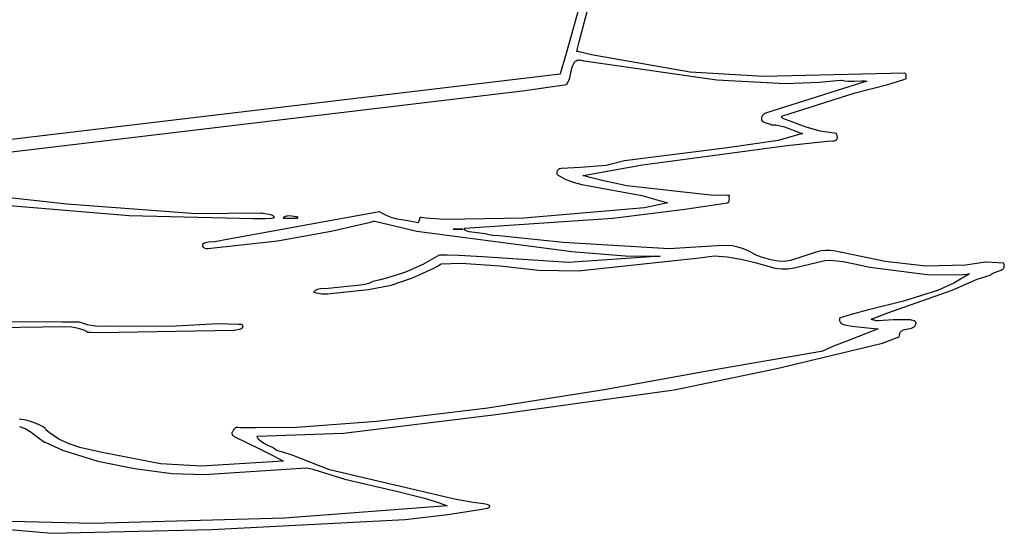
# Model space of a CAD drawing. Extents: x 21.3 to 51.6, y -34 to 34.1.
# Tile 59 of 117: x 47.2 to 49.5, y -5.3 to -4.1. Entities that reach past the tile are written whole.
import ezdxf

# ---------------------------------------------------------------- set-up
doc = ezdxf.new("R2010")
doc.units = 0

msp = doc.modelspace()

# ---------------------------------------------------------------- linework, layer by layer
at = {"layer": 'Layer 1', "color": 7, "linetype": 'CONTINUOUS'}
for p, q in [((48.497868, -4.195406), (48.559113, -3.965114)), ((48.534218, -3.985155), (48.467503, -4.222996)), ((48.492656, -4.217447), (48.497868, -4.195406)), ((48.467503, -4.222996), (48.453841, -4.269988)), ((48.49288, -4.217629), (48.492656, -4.217447)), ((48.493237, -4.217718), (48.49288, -4.217629)), ((48.493951, -4.217896), (48.493237, -4.217718)), ((48.49538, -4.21825), (48.493951, -4.217896)), ((48.498241, -4.21895), (48.49538, -4.21825)), ((48.503971, -4.220325), (48.498241, -4.21895)), ((48.526996, -4.225501), (48.503971, -4.220325)), ((48.484345, -4.247692), (48.485415, -4.245634)), ((48.485415, -4.245634), (48.486625, -4.243768)), ((48.486625, -4.243768), (48.487992, -4.242113)), ((48.487992, -4.242113), (48.489534, -4.240692)), ((48.489534, -4.240692), (48.491266, -4.239524)), ((48.491266, -4.239524), (48.493208, -4.238632)), ((48.493208, -4.238632), (48.495374, -4.238036)), ((48.495374, -4.238036), (48.497784, -4.237757)), ((48.497784, -4.237757), (48.500453, -4.237816)), ((48.500453, -4.237816), (48.503398, -4.238234)), ((48.503398, -4.238234), (48.506638, -4.239032)), ((48.506638, -4.239032), (48.508373, -4.23958)), ((48.508373, -4.23958), (48.50882, -4.239733)), ((48.50882, -4.239733), (48.509903, -4.239897)), ((48.509903, -4.239897), (48.821026, -4.284371)), ((48.757977, -4.26653), (48.526996, -4.225501)), ((48.476213, -4.27965), (48.481124, -4.257415)), ((48.481124, -4.257415), (48.482557, -4.252297)), ((48.482557, -4.252297), (48.484345, -4.247692)), ((48.930148, -4.276239), (48.757977, -4.26653)), ((49.260879, -4.268747), (48.930148, -4.276239)), ((49.261178, -4.268754), (49.260879, -4.268747)), ((49.261244, -4.268787), (49.261178, -4.268754)), ((49.261502, -4.268925), (49.261244, -4.268787)), ((49.262414, -4.269521), (49.261502, -4.268925)), ((48.453346, -4.27131), (46.803788, -4.467914)), ((48.453399, -4.271296), (48.453346, -4.27131)), ((48.453418, -4.271245), (48.453402, -4.271286)), ((48.453841, -4.269988), (48.453418, -4.271245)), ((48.469562, -4.293476), (48.471032, -4.291569)), ((48.471032, -4.291569), (48.472335, -4.289475)), ((48.472335, -4.289475), (48.474506, -4.28481)), ((48.474506, -4.28481), (48.476213, -4.27965)), ((48.821026, -4.284371), (48.981241, -4.293152)), ((49.172219, -4.287578), (48.937185, -4.36185)), ((48.981241, -4.293152), (49.061316, -4.290193)), ((49.061316, -4.290193), (49.101196, -4.286377)), ((49.101196, -4.286377), (49.111142, -4.285156)), ((49.111142, -4.285156), (49.112384, -4.284996)), ((49.112384, -4.284996), (49.112827, -4.284979)), ((49.112827, -4.284979), (49.120513, -4.286991)), ((49.120513, -4.286991), (49.128211, -4.287918)), ((49.128211, -4.287918), (49.143686, -4.287749)), ((49.143686, -4.287749), (49.159344, -4.28693)), ((49.159344, -4.28693), (49.167271, -4.287046)), ((49.167271, -4.287046), (49.171263, -4.28737)), ((49.171263, -4.28737), (49.172265, -4.287485)), ((49.17239, -4.287501), (49.172219, -4.287578)), ((49.172265, -4.287485), (49.17239, -4.287501)), ((49.221324, -4.295324), (49.258621, -4.283698)), ((49.258621, -4.283698), (49.263193, -4.282046)), ((49.26315, -4.270184), (49.262414, -4.269521)), ((49.263728, -4.270909), (49.26315, -4.270184)), ((49.263193, -4.282046), (49.264332, -4.281624)), ((49.264164, -4.271692), (49.263728, -4.270909)), ((49.264475, -4.272527), (49.264164, -4.271692)), ((49.264332, -4.281624), (49.264569, -4.28153)), ((49.264681, -4.273409), (49.264475, -4.272527)), ((49.264569, -4.28153), (49.264681, -4.273409)), ((47.13156, -4.457969), (48.371229, -4.309352)), ((48.371229, -4.309352), (48.381305, -4.307875)), ((48.381305, -4.307875), (48.451668, -4.297564)), ((48.451668, -4.297564), (48.463561, -4.295821)), ((48.463561, -4.295821), (48.466836, -4.295341)), ((48.466836, -4.295341), (48.467661, -4.29522)), ((48.467661, -4.29522), (48.467853, -4.295192)), ((48.467907, -4.295175), (48.469562, -4.293476)), ((48.973056, -4.369317), (49.14494, -4.315303)), ((49.14494, -4.315303), (49.221324, -4.295324)), ((48.925437, -4.374538), (48.925344, -4.375835)), ((48.925344, -4.375835), (48.925383, -4.377015)), ((48.925383, -4.377015), (48.925545, -4.378085)), ((48.925669, -4.373117), (48.925437, -4.374538)), ((48.925545, -4.378085), (48.925824, -4.379051)), ((48.926167, -4.371239), (48.925669, -4.373117)), ((48.925824, -4.379051), (48.926211, -4.379921)), ((48.9271, -4.369113), (48.926167, -4.371239)), ((48.926211, -4.379921), (48.9267, -4.380702)), ((48.9267, -4.380702), (48.927281, -4.3814)), ((48.928324, -4.367248), (48.9271, -4.369113)), ((48.927281, -4.3814), (48.927949, -4.382023)), ((48.927949, -4.382023), (48.928694, -4.382578)), ((48.929791, -4.365645), (48.928324, -4.367248)), ((48.928694, -4.382578), (48.92951, -4.38307)), ((48.92951, -4.38307), (48.931321, -4.383898)), ((48.931456, -4.364304), (48.929791, -4.365645)), ((48.931321, -4.383898), (48.935453, -4.38512)), ((48.933274, -4.363224), (48.931456, -4.364304)), ((48.935198, -4.362406), (48.933274, -4.363224)), ((48.937185, -4.36185), (48.935198, -4.362406)), ((48.972856, -4.369394), (48.973056, -4.369317)), ((48.972856, -4.372266), (48.972856, -4.369438)), ((48.972856, -4.373531), (48.972856, -4.372266)), ((48.972856, -4.373644), (48.972856, -4.373531)), ((48.97304, -4.373731), (48.972856, -4.373658)), ((48.973575, -4.373943), (48.97304, -4.373731)), ((48.975716, -4.374792), (48.973575, -4.373943)), ((48.992819, -4.38158), (48.975716, -4.374792)), ((49.02729, -4.394391), (48.992819, -4.38158)), ((48.935453, -4.38512), (48.94403, -4.387381)), ((48.94403, -4.387381), (48.945883, -4.388232)), ((48.945883, -4.388232), (48.946724, -4.388738)), ((48.946724, -4.388738), (48.947498, -4.389308)), ((48.947498, -4.389308), (48.947857, -4.389619)), ((48.947857, -4.389619), (48.948029, -4.389781)), ((48.948029, -4.389781), (48.948113, -4.389864)), ((48.948113, -4.389864), (48.948281, -4.389862)), ((48.948281, -4.389862), (48.959222, -4.39036)), ((48.959222, -4.39036), (48.969463, -4.392221)), ((48.969463, -4.392221), (48.979177, -4.395069)), ((48.979177, -4.395069), (49.016161, -4.408824)), ((49.062947, -4.404606), (49.02729, -4.394391)), ((49.100792, -4.410334), (49.062947, -4.404606)), ((48.964706, -4.426549), (48.845636, -4.444255)), ((49.021686, -4.410556), (48.964706, -4.426549)), ((48.985046, -4.438863), (49.080162, -4.428368)), ((49.016161, -4.408824), (49.020926, -4.410033)), ((49.020926, -4.410033), (49.022133, -4.410295)), ((49.022284, -4.410327), (49.021686, -4.410556)), ((49.022133, -4.410295), (49.022284, -4.410327)), ((49.080162, -4.428368), (49.092469, -4.427608)), ((49.092469, -4.427608), (49.095565, -4.427444)), ((49.095565, -4.427444), (49.09634, -4.427404)), ((49.09634, -4.427404), (49.096583, -4.427382)), ((49.096583, -4.427382), (49.098368, -4.42677)), ((49.098368, -4.42677), (49.09983, -4.426021)), ((49.09983, -4.426021), (49.100447, -4.4256)), ((49.100447, -4.4256), (49.100992, -4.425148)), ((49.100817, -4.410378), (49.100792, -4.410334)), ((49.100834, -4.410423), (49.100817, -4.410378)), ((49.100968, -4.410781), (49.100834, -4.410423)), ((49.101494, -4.412225), (49.100968, -4.410781)), ((49.100992, -4.425148), (49.101468, -4.424668)), ((49.101468, -4.424668), (49.101879, -4.424162)), ((49.102427, -4.415127), (49.101494, -4.412225)), ((49.101879, -4.424162), (49.102227, -4.423631)), ((49.102227, -4.423631), (49.102515, -4.423075)), ((49.103038, -4.417967), (49.102427, -4.415127)), ((49.102515, -4.423075), (49.102747, -4.422498)), ((49.102747, -4.422498), (49.102925, -4.421901)), ((49.102925, -4.421901), (49.103132, -4.420649)), ((49.103162, -4.419334), (49.103038, -4.417967)), ((49.103132, -4.420649), (49.103162, -4.419334)), ((48.845636, -4.444255), (48.604283, -4.474219)), ((48.79872, -4.463621), (48.985046, -4.438863)), ((48.604283, -4.474219), (48.561332, -4.48533)), ((48.646271, -4.483636), (48.79872, -4.463621)), ((48.446307, -4.499039), (48.445914, -4.500038)), ((48.446814, -4.498066), (48.446307, -4.499039)), ((48.448128, -4.496219), (48.446814, -4.498066)), ((48.449777, -4.494543), (48.448128, -4.496219)), ((48.45168, -4.493082), (48.449777, -4.494543)), ((48.451846, -4.493065), (48.45168, -4.493082)), ((48.452081, -4.493049), (48.451846, -4.493065)), ((48.45255, -4.493018), (48.452081, -4.493049)), ((48.456301, -4.492779), (48.45255, -4.493018)), ((48.471219, -4.491946), (48.456301, -4.492779)), ((48.500868, -4.490505), (48.471219, -4.491946)), ((48.561332, -4.48533), (48.500868, -4.490505)), ((48.507226, -4.509267), (48.646271, -4.483636)), ((48.445644, -4.501057), (48.445508, -4.502089)), ((48.445508, -4.502089), (48.445514, -4.503131)), ((48.445514, -4.503131), (48.445675, -4.504174)), ((48.445914, -4.500038), (48.445644, -4.501057)), ((48.445675, -4.504174), (48.445998, -4.505215)), ((48.445998, -4.505215), (48.446495, -4.506248)), ((48.446495, -4.506248), (48.447175, -4.507266)), ((48.447175, -4.507266), (48.447375, -4.507517)), ((48.447375, -4.507517), (48.447401, -4.507548)), ((48.447401, -4.507548), (48.44746, -4.507601)), ((48.44746, -4.507601), (48.46499, -4.517438)), ((48.46499, -4.517438), (48.483956, -4.524641)), ((48.507495, -4.509372), (48.507226, -4.509267)), ((48.507935, -4.509483), (48.507495, -4.509372)), ((48.509699, -4.509928), (48.507935, -4.509483)), ((48.523835, -4.513447), (48.509699, -4.509928)), ((48.552258, -4.520252), (48.523835, -4.513447)), ((48.609699, -4.532886), (48.552258, -4.520252)), ((47.297434, -4.576117), (46.940512, -4.537328)), ((48.483956, -4.524641), (48.504051, -4.529802)), ((48.504051, -4.529802), (48.644992, -4.556003)), ((48.805615, -4.554797), (48.609699, -4.532886)), ((48.644992, -4.556003), (48.705366, -4.573108)), ((48.845946, -4.556065), (48.805615, -4.554797)), ((48.849565, -4.556179), (48.845946, -4.556065)), ((48.849149, -4.569713), (48.849384, -4.56915)), ((48.849384, -4.56915), (48.849724, -4.567943)), ((48.849915, -4.55619), (48.849565, -4.556179)), ((48.849724, -4.567943), (48.84992, -4.566645)), ((48.849894, -4.557892), (48.849997, -4.556435)), ((48.850008, -4.563841), (48.849894, -4.557892)), ((48.85, -4.556193), (48.849915, -4.55619)), ((48.84992, -4.566645), (48.850008, -4.563841)), ((48.849997, -4.556435), (48.850018, -4.556256)), ((48.850018, -4.556256), (48.850023, -4.556211)), ((47.109436, -4.574612), (47.443259, -4.602951)), ((47.600306, -4.598829), (47.297434, -4.576117)), ((48.651143, -4.585057), (48.368647, -4.609194)), ((48.577037, -4.609208), (48.7454, -4.587945)), ((48.705581, -4.573339), (48.651143, -4.585057)), ((48.705366, -4.573108), (48.705853, -4.573246)), ((48.705876, -4.573252), (48.705581, -4.573339)), ((48.7454, -4.587945), (48.829894, -4.575442)), ((48.829894, -4.575442), (48.844349, -4.57319)), ((48.844349, -4.57319), (48.84591, -4.572705)), ((48.84591, -4.572705), (48.846572, -4.572395)), ((48.846572, -4.572395), (48.847161, -4.572042)), ((48.847161, -4.572042), (48.847681, -4.571648)), ((48.847681, -4.571648), (48.848135, -4.571216)), ((48.848135, -4.571216), (48.848528, -4.570748)), ((48.848528, -4.570748), (48.848865, -4.570246)), ((48.848865, -4.570246), (48.849149, -4.569713)), ((47.443259, -4.602951), (47.734113, -4.609773)), ((47.752083, -4.597201), (47.600306, -4.598829)), ((48.029628, -4.593907), (47.664652, -4.660289)), ((47.734113, -4.609773), (47.762729, -4.609849)), ((47.753116, -4.597142), (47.752083, -4.597201)), ((47.753242, -4.597193), (47.753116, -4.597142)), ((47.75375, -4.597393), (47.753242, -4.597193)), ((47.754793, -4.597758), (47.75375, -4.597393)), ((47.756972, -4.598365), (47.754793, -4.597758)), ((47.761594, -4.599212), (47.756972, -4.598365)), ((47.771061, -4.600388), (47.761594, -4.599212)), ((47.762729, -4.609849), (47.776715, -4.608665)), ((47.775428, -4.601265), (47.771061, -4.600388)), ((47.777415, -4.601895), (47.775428, -4.601265)), ((47.776715, -4.608665), (47.780394, -4.608057)), ((47.779232, -4.602698), (47.777415, -4.601895)), ((47.780848, -4.603708), (47.779232, -4.602698)), ((47.780394, -4.608057), (47.782274, -4.607694)), ((47.781572, -4.604302), (47.780848, -4.603708)), ((47.782234, -4.604961), (47.781572, -4.604302)), ((47.782831, -4.605688), (47.782234, -4.604961)), ((47.782274, -4.607694), (47.783226, -4.607497)), ((47.783359, -4.606489), (47.782831, -4.605688)), ((47.783226, -4.607497), (47.783704, -4.607395)), ((47.783815, -4.607367), (47.783359, -4.606489)), ((47.783704, -4.607395), (47.783815, -4.607367)), ((47.804285, -4.609929), (47.804645, -4.608953)), ((47.804924, -4.60993), (47.804328, -4.60993)), ((47.804645, -4.608953), (47.805092, -4.608065)), ((47.812675, -4.60993), (47.804924, -4.60993)), ((47.805092, -4.608065), (47.805622, -4.607261)), ((47.805622, -4.607261), (47.80623, -4.60654)), ((47.80623, -4.60654), (47.806913, -4.605896)), ((47.806913, -4.605896), (47.807665, -4.605328)), ((47.807665, -4.605328), (47.808481, -4.60483)), ((47.808481, -4.60483), (47.810292, -4.604035)), ((47.810292, -4.604035), (47.81231, -4.603485)), ((47.81231, -4.603485), (47.814499, -4.603151)), ((47.83469, -4.60993), (47.812675, -4.60993)), ((47.814499, -4.603151), (47.819248, -4.603025)), ((47.819248, -4.603025), (47.829232, -4.604173)), ((47.829232, -4.604173), (47.833898, -4.605011)), ((47.833898, -4.605011), (47.836025, -4.605401)), ((47.837231, -4.60993), (47.83469, -4.60993)), ((47.836025, -4.605401), (47.837021, -4.605576)), ((47.837021, -4.605576), (47.8375, -4.605658)), ((47.837478, -4.60993), (47.837231, -4.60993)), ((47.837536, -4.60993), (47.837478, -4.60993)), ((47.837549, -4.605707), (47.837549, -4.606032)), ((47.837549, -4.606032), (47.837549, -4.60993)), ((48.03033, -4.593729), (48.029628, -4.593907)), ((48.030643, -4.593968), (48.03033, -4.593729)), ((48.031907, -4.594904), (48.030643, -4.593968)), ((48.037104, -4.598338), (48.031907, -4.594904)), ((48.048099, -4.603875), (48.037104, -4.598338)), ((48.059732, -4.60796), (48.048099, -4.603875)), ((48.071812, -4.610981), (48.059732, -4.60796)), ((48.096531, -4.615375), (48.071812, -4.610981)), ((48.123755, -4.611111), (48.120907, -4.619657)), ((48.12489, -4.607706), (48.123755, -4.611111)), ((48.124989, -4.607407), (48.12489, -4.607706)), ((48.125447, -4.607424), (48.125002, -4.607371)), ((48.126141, -4.607507), (48.125447, -4.607424)), ((48.127531, -4.607671), (48.126141, -4.607507)), ((48.138682, -4.608894), (48.127531, -4.607671)), ((48.183807, -4.612332), (48.138682, -4.608894)), ((48.368647, -4.609194), (48.183807, -4.612332)), ((48.229974, -4.632106), (48.577037, -4.609208)), ((47.916556, -4.63956), (47.978077, -4.625507)), ((47.978077, -4.625507), (48.008772, -4.6182)), ((48.008772, -4.6182), (48.016452, -4.616363)), ((48.016452, -4.616363), (48.018373, -4.615904)), ((48.018373, -4.615904), (48.018751, -4.616015)), ((48.018751, -4.616015), (48.117873, -4.63961)), ((48.120708, -4.620158), (48.096531, -4.615375)), ((48.120775, -4.620055), (48.120744, -4.620147)), ((48.120907, -4.619657), (48.120775, -4.620055)), ((48.202706, -4.634666), (48.202624, -4.634666)), ((48.202624, -4.634666), (48.225651, -4.634666)), ((48.203319, -4.634666), (48.202706, -4.634666)), ((48.222293, -4.634666), (48.203319, -4.634666)), ((48.225265, -4.634666), (48.222293, -4.634666)), ((48.225565, -4.634666), (48.225265, -4.634666)), ((48.225635, -4.634666), (48.225565, -4.634666)), ((48.22738, -4.634646), (48.227464, -4.634562)), ((48.227586, -4.634865), (48.227385, -4.634688)), ((48.227464, -4.634562), (48.228263, -4.633763)), ((48.228407, -4.63555), (48.227586, -4.634865)), ((48.228263, -4.633763), (48.229906, -4.63212)), ((48.231911, -4.637943), (48.228407, -4.63555)), ((48.229919, -4.632107), (48.229974, -4.632106)), ((48.235733, -4.639833), (48.231911, -4.637943)), ((47.664652, -4.660289), (47.657743, -4.662178)), ((47.790751, -4.662228), (47.916556, -4.63956)), ((48.117873, -4.63961), (48.480475, -4.687218)), ((48.239832, -4.64129), (48.235733, -4.639833)), ((48.277588, -4.645925), (48.239832, -4.64129)), ((48.286877, -4.647745), (48.277588, -4.645925)), ((48.291269, -4.649146), (48.286877, -4.647745)), ((48.29182, -4.649205), (48.291269, -4.649146)), ((48.295504, -4.649478), (48.29182, -4.649205)), ((48.31027, -4.650646), (48.295504, -4.649478)), ((48.339946, -4.653309), (48.31027, -4.650646)), ((48.460462, -4.6663), (48.339946, -4.653309)), ((47.615128, -4.671795), (47.615061, -4.67245)), ((47.615061, -4.67245), (47.615063, -4.673078)), ((47.615063, -4.673078), (47.61513, -4.673679)), ((47.615265, -4.671112), (47.615128, -4.671795)), ((47.61513, -4.673679), (47.615258, -4.674253)), ((47.615258, -4.674253), (47.615444, -4.674799)), ((47.615769, -4.669665), (47.615265, -4.671112)), ((47.615444, -4.674799), (47.615684, -4.675318)), ((47.615684, -4.675318), (47.615976, -4.67581)), ((47.61581, -4.669621), (47.615769, -4.669665)), ((47.615878, -4.669579), (47.61581, -4.669621)), ((47.616015, -4.669497), (47.615878, -4.669579)), ((47.615976, -4.67581), (47.616316, -4.676275)), ((47.617158, -4.668874), (47.616015, -4.669497)), ((47.616316, -4.676275), (47.617125, -4.677122)), ((47.617125, -4.677122), (47.618086, -4.67786)), ((47.619669, -4.667805), (47.617158, -4.668874)), ((47.618086, -4.67786), (47.61917, -4.678489)), ((47.61917, -4.678489), (47.620351, -4.679009)), ((47.622453, -4.666943), (47.619669, -4.667805)), ((47.620351, -4.679009), (47.621601, -4.67942)), ((47.621601, -4.67942), (47.624204, -4.679915)), ((47.628699, -4.665703), (47.622453, -4.666943)), ((47.624204, -4.679915), (47.62676, -4.679973)), ((47.62676, -4.679973), (47.627367, -4.67992)), ((47.627367, -4.67992), (47.627663, -4.679883)), ((47.627699, -4.679878), (47.627843, -4.679869)), ((47.627843, -4.679869), (47.790751, -4.662228)), ((47.642956, -4.6642), (47.628699, -4.665703)), ((47.657743, -4.662178), (47.642956, -4.6642)), ((48.70873, -4.680743), (48.460462, -4.6663)), ((48.821714, -4.673639), (48.70873, -4.680743)), ((48.845244, -4.672997), (48.821714, -4.673639)), ((48.857467, -4.674232), (48.845244, -4.672997)), ((48.870174, -4.676861), (48.857467, -4.674232)), ((48.883497, -4.681155), (48.870174, -4.676861)), ((48.897569, -4.687381), (48.883497, -4.681155)), ((48.17015, -4.696117), (48.131364, -4.717943)), ((48.170389, -4.696071), (48.17015, -4.696117)), ((48.170614, -4.696061), (48.170389, -4.696071)), ((48.171062, -4.696041), (48.170614, -4.696061)), ((48.174634, -4.695901), (48.171062, -4.696041)), ((48.188693, -4.695686), (48.174634, -4.695901)), ((48.21612, -4.696526), (48.188693, -4.695686)), ((48.271719, -4.700098), (48.21612, -4.696526)), ((48.472885, -4.713289), (48.271719, -4.700098)), ((48.68745, -4.697847), (48.472885, -4.713289)), ((48.480475, -4.687218), (48.60583, -4.697048)), ((48.495969, -4.732522), (48.780223, -4.702049)), ((48.60583, -4.697048), (48.668825, -4.698125)), ((48.668825, -4.698125), (48.684603, -4.697871)), ((48.684603, -4.697871), (48.686576, -4.697824)), ((48.686576, -4.697824), (48.687562, -4.697798)), ((48.687562, -4.697798), (48.68745, -4.697847)), ((48.780223, -4.702049), (48.81478, -4.697595)), ((48.81478, -4.697595), (48.844861, -4.699567)), ((48.844861, -4.699567), (48.876722, -4.705368)), ((48.876722, -4.705368), (48.910494, -4.713283)), ((48.912523, -4.695807), (48.897569, -4.687381)), ((48.912999, -4.696094), (48.912523, -4.695807)), ((48.92559, -4.700567), (48.912999, -4.696094)), ((48.946932, -4.706884), (48.92559, -4.700567)), ((48.964341, -4.710041), (48.946932, -4.706884)), ((49.053377, -4.688801), (48.993035, -4.708535)), ((49.064741, -4.686014), (49.053377, -4.688801)), ((49.075004, -4.684722), (49.064741, -4.686014)), ((49.08488, -4.68473), (49.075004, -4.684722)), ((49.095083, -4.685844), (49.08488, -4.68473)), ((49.21537, -4.71088), (49.095083, -4.685844)), ((48.131364, -4.717943), (48.091182, -4.735506)), ((48.107411, -4.74908), (48.15546, -4.726793)), ((48.15546, -4.726793), (48.167234, -4.720536)), ((48.167234, -4.720536), (48.173093, -4.717319)), ((48.173093, -4.717319), (48.173824, -4.716913)), ((48.173824, -4.716913), (48.17419, -4.71671)), ((48.17419, -4.71671), (48.174639, -4.716537)), ((48.174639, -4.716537), (48.221446, -4.714626)), ((48.221446, -4.714626), (48.312517, -4.720876)), ((48.312517, -4.720876), (48.402931, -4.730759)), ((48.910494, -4.713283), (48.95654, -4.726135)), ((48.95654, -4.726135), (48.972755, -4.728241)), ((48.979235, -4.710453), (48.964341, -4.710041)), ((48.972755, -4.728241), (48.987263, -4.72791)), ((48.993035, -4.708535), (48.979235, -4.710453)), ((48.987263, -4.72791), (49.002187, -4.725472)), ((49.002187, -4.725472), (49.073544, -4.70829)), ((49.073544, -4.70829), (49.086849, -4.707885)), ((49.086849, -4.707885), (49.116394, -4.710679)), ((49.116394, -4.710679), (49.143535, -4.716479)), ((49.143535, -4.716479), (49.179296, -4.724228)), ((49.179296, -4.724228), (49.313366, -4.74111)), ((49.310115, -4.721377), (49.21537, -4.71088)), ((49.404195, -4.719319), (49.310115, -4.721377)), ((49.44963, -4.712295), (49.404195, -4.719319)), ((49.449887, -4.712301), (49.449694, -4.71229)), ((49.452254, -4.71244), (49.449887, -4.712301)), ((49.493167, -4.714847), (49.452254, -4.71244)), ((49.487405, -4.730984), (49.489668, -4.729729)), ((49.489668, -4.729729), (49.490671, -4.729013)), ((49.490671, -4.729013), (49.491574, -4.728227)), ((49.491574, -4.728227), (49.49237, -4.727363)), ((49.49237, -4.727363), (49.493049, -4.726415)), ((49.493049, -4.726415), (49.493602, -4.725374)), ((49.494152, -4.71851), (49.493167, -4.714847)), ((49.493602, -4.725374), (49.494019, -4.724233)), ((49.494019, -4.724233), (49.494292, -4.722984)), ((49.494367, -4.72013), (49.494152, -4.71851)), ((49.494292, -4.722984), (49.494411, -4.721619)), ((49.494411, -4.721619), (49.494367, -4.72013)), ((48.049603, -4.74908), (48.02829, -4.754457)), ((48.091182, -4.735506), (48.049603, -4.74908)), ((48.057293, -4.765958), (48.107411, -4.74908)), ((48.402931, -4.730759), (48.495969, -4.732522)), ((49.313366, -4.74111), (49.381027, -4.742198)), ((49.37209, -4.777703), (49.430467, -4.751939)), ((49.41296, -4.739601), (49.375842, -4.761337)), ((49.381027, -4.742198), (49.397838, -4.741118)), ((49.397838, -4.741118), (49.406217, -4.740338)), ((49.406217, -4.740338), (49.410399, -4.739885)), ((49.410399, -4.739885), (49.412488, -4.739643)), ((49.412488, -4.739643), (49.41296, -4.739601)), ((49.430467, -4.751939), (49.461329, -4.743055)), ((49.461329, -4.743055), (49.46162, -4.74298)), ((49.46162, -4.74298), (49.462676, -4.741713)), ((49.462676, -4.741713), (49.463866, -4.740576)), ((49.463866, -4.740576), (49.465176, -4.739557)), ((49.465176, -4.739557), (49.468096, -4.737825)), ((49.468096, -4.737825), (49.471317, -4.736417)), ((49.471317, -4.736417), (49.484858, -4.732054)), ((49.484858, -4.732054), (49.487405, -4.730984)), ((47.883919, -4.776493), (47.882154, -4.777273)), ((47.88773, -4.775294), (47.883919, -4.776493)), ((47.891856, -4.774514), (47.88773, -4.775294)), ((47.909995, -4.774037), (47.891856, -4.774514)), ((47.985428, -4.766583), (47.909995, -4.774037)), ((47.936943, -4.783579), (48.004376, -4.776059)), ((47.995498, -4.764987), (47.985428, -4.766583)), ((48.005099, -4.762126), (47.995498, -4.764987)), ((48.004376, -4.776059), (48.057293, -4.765958)), ((48.009687, -4.760064), (48.005099, -4.762126)), ((48.014115, -4.757497), (48.009687, -4.760064)), ((48.014453, -4.757429), (48.014115, -4.757497)), ((48.014792, -4.757361), (48.014453, -4.757429)), ((48.017503, -4.756808), (48.014792, -4.757361)), ((48.02829, -4.754457), (48.017503, -4.756808)), ((49.375842, -4.761337), (49.33748, -4.778519)), ((47.876261, -4.781823), (47.875963, -4.782193)), ((47.875963, -4.782193), (47.876057, -4.78227)), ((47.876057, -4.78227), (47.88247, -4.784125)), ((47.877541, -4.780452), (47.876261, -4.781823)), ((47.878956, -4.779243), (47.877541, -4.780452)), ((47.880497, -4.778186), (47.878956, -4.779243)), ((47.882154, -4.777273), (47.880497, -4.778186)), ((47.88247, -4.784125), (47.895638, -4.786185)), ((47.895638, -4.786185), (47.909174, -4.786454)), ((47.909174, -4.786454), (47.936943, -4.783579)), ((49.218781, -4.83212), (49.37209, -4.777703)), ((49.33748, -4.778519), (49.25798, -4.803688)), ((49.25798, -4.803688), (49.176376, -4.824038)), ((49.108461, -4.843735), (49.108227, -4.846819)), ((49.10857, -4.843614), (49.108461, -4.843735)), ((49.109844, -4.843187), (49.10857, -4.843614)), ((49.114943, -4.841509), (49.109844, -4.843187)), ((49.135383, -4.835196), (49.114943, -4.841509)), ((49.176376, -4.824038), (49.135383, -4.835196)), ((49.182694, -4.846211), (49.182932, -4.846094)), ((49.182932, -4.846094), (49.218781, -4.83212)), ((47.085899, -4.850882), (47.286904, -4.851964)), ((47.29249, -4.864224), (47.113463, -4.866523)), ((47.286904, -4.851964), (47.316259, -4.852122)), ((47.308812, -4.864851), (47.29249, -4.864224)), ((47.3245, -4.86752), (47.308812, -4.864851)), ((47.316259, -4.852122), (47.323811, -4.852163)), ((47.323811, -4.852163), (47.325487, -4.852172)), ((47.332016, -4.869839), (47.3245, -4.86752)), ((47.325487, -4.852172), (47.325761, -4.852174)), ((47.325804, -4.852188), (47.344982, -4.858402)), ((47.344982, -4.858402), (47.364667, -4.861648)), ((47.364667, -4.861648), (47.384687, -4.862694)), ((47.384687, -4.862694), (47.55291, -4.861258)), ((47.55291, -4.861258), (47.650929, -4.856004)), ((47.650929, -4.856004), (47.699303, -4.857389)), ((47.699303, -4.857389), (47.705288, -4.857897)), ((47.70424, -4.869113), (47.700875, -4.870287)), ((47.705715, -4.868377), (47.70424, -4.869113)), ((47.705288, -4.857897), (47.706782, -4.858037)), ((47.706999, -4.867523), (47.705715, -4.868377)), ((47.706782, -4.858037), (47.707528, -4.85811)), ((47.707556, -4.867047), (47.706999, -4.867523)), ((47.707528, -4.85811), (47.707715, -4.858128)), ((47.70805, -4.866537), (47.707556, -4.867047)), ((47.707715, -4.858128), (47.707808, -4.858137)), ((47.707808, -4.858137), (47.7079, -4.858147)), ((47.7079, -4.858147), (47.70884, -4.860102)), ((47.708477, -4.86599), (47.70805, -4.866537)), ((47.70883, -4.865405), (47.708477, -4.86599)), ((47.709106, -4.86478), (47.70883, -4.865405)), ((47.70884, -4.860102), (47.709137, -4.861001)), ((47.709298, -4.864114), (47.709106, -4.86478)), ((47.709137, -4.861001), (47.709327, -4.86185)), ((47.709403, -4.863405), (47.709298, -4.864114)), ((47.709327, -4.86185), (47.709414, -4.862651)), ((47.709414, -4.862651), (47.709403, -4.863405)), ((49.108227, -4.846819), (49.108291, -4.848188)), ((49.108291, -4.848188), (49.108467, -4.849448)), ((49.108467, -4.849448), (49.10875, -4.850605)), ((49.10875, -4.850605), (49.109133, -4.851664)), ((49.109133, -4.851664), (49.109609, -4.852631)), ((49.109609, -4.852631), (49.110175, -4.853512)), ((49.110175, -4.853512), (49.110822, -4.854312)), ((49.110822, -4.854312), (49.111545, -4.855036)), ((49.111545, -4.855036), (49.112338, -4.855691)), ((49.112338, -4.855691), (49.11411, -4.856812)), ((49.11411, -4.856812), (49.11609, -4.857719)), ((49.11609, -4.857719), (49.120478, -4.85907)), ((49.120478, -4.85907), (49.13691, -4.862746)), ((49.198767, -4.868437), (49.128942, -4.896102)), ((49.13691, -4.862746), (49.181837, -4.866832)), ((49.181837, -4.866832), (49.197906, -4.868293)), ((49.182823, -4.846272), (49.182694, -4.846211)), ((49.183337, -4.84651), (49.182823, -4.846272)), ((49.185415, -4.847373), (49.183337, -4.84651)), ((49.189655, -4.848694), (49.185415, -4.847373)), ((49.193993, -4.849536), (49.189655, -4.848694)), ((49.198414, -4.84997), (49.193993, -4.849536)), ((49.197906, -4.868293), (49.198881, -4.868381)), ((49.234888, -4.847287), (49.198414, -4.84997)), ((49.198891, -4.868382), (49.198767, -4.868437)), ((49.243742, -4.84752), (49.234888, -4.847287)), ((49.267945, -4.847684), (49.243742, -4.84752)), ((49.261034, -4.870032), (49.269019, -4.868359)), ((49.274192, -4.847893), (49.267945, -4.847684)), ((49.269019, -4.868359), (49.276848, -4.866734)), ((49.277197, -4.848346), (49.274192, -4.847893)), ((49.276848, -4.866734), (49.280316, -4.86547)), ((49.280075, -4.849109), (49.277197, -4.848346)), ((49.282788, -4.850243), (49.280075, -4.849109)), ((49.280316, -4.86547), (49.281872, -4.864644)), ((49.281872, -4.864644), (49.283282, -4.863656)), ((49.285301, -4.851806), (49.282788, -4.850243)), ((49.283282, -4.863656), (49.284528, -4.862483)), ((49.284528, -4.862483), (49.28559, -4.861103)), ((49.286471, -4.852767), (49.285301, -4.851806)), ((49.28559, -4.861103), (49.286449, -4.859491)), ((49.286449, -4.859491), (49.287086, -4.857623)), ((49.287577, -4.853858), (49.286471, -4.852767)), ((49.287086, -4.857623), (49.287481, -4.855478)), ((49.287481, -4.855478), (49.287582, -4.854293)), ((49.287596, -4.853985), (49.287577, -4.853858)), ((49.287582, -4.854293), (49.287596, -4.853985)), ((47.339265, -4.872933), (47.332016, -4.869839)), ((47.346211, -4.87689), (47.339265, -4.872933)), ((47.346306, -4.876914), (47.346211, -4.87689)), ((47.34646, -4.876925), (47.346306, -4.876914)), ((47.347072, -4.876966), (47.34646, -4.876925)), ((47.348298, -4.877047), (47.347072, -4.876966)), ((47.353206, -4.877354), (47.348298, -4.877047)), ((47.372903, -4.878335), (47.353206, -4.877354)), ((47.689017, -4.872644), (47.372903, -4.878335)), ((47.689138, -4.872646), (47.689017, -4.872644)), ((47.6892, -4.872632), (47.689158, -4.872641)), ((47.689284, -4.872614), (47.6892, -4.872632)), ((47.689627, -4.872541), (47.689284, -4.872614)), ((47.690349, -4.872397), (47.689627, -4.872541)), ((47.693608, -4.871819), (47.690349, -4.872397)), ((47.700875, -4.870287), (47.693608, -4.871819)), ((49.209217, -4.902111), (49.239139, -4.890904)), ((49.239139, -4.890904), (49.246564, -4.887891)), ((49.246564, -4.887891), (49.247491, -4.887508)), ((49.247491, -4.887508), (49.248364, -4.887135)), ((49.248364, -4.887135), (49.248502, -4.884275)), ((49.248502, -4.884275), (49.2489, -4.881747)), ((49.2489, -4.881747), (49.24954, -4.879527)), ((49.24954, -4.879527), (49.250403, -4.87759)), ((49.250403, -4.87759), (49.251468, -4.875915)), ((49.251468, -4.875915), (49.252716, -4.874478)), ((49.252716, -4.874478), (49.254129, -4.873254)), ((49.254129, -4.873254), (49.255686, -4.872222)), ((49.255686, -4.872222), (49.257369, -4.871356)), ((49.257369, -4.871356), (49.261034, -4.870032)), ((48.961178, -4.961418), (49.209217, -4.902111)), ((49.094191, -4.909695), (49.076976, -4.91703)), ((49.128942, -4.896102), (49.094191, -4.909695)), ((49.065561, -4.922155), (48.811288, -4.965924)), ((49.066025, -4.922026), (49.065561, -4.922155)), ((49.066291, -4.921901), (49.066025, -4.922026)), ((49.068423, -4.920906), (49.066291, -4.921901)), ((49.076976, -4.91703), (49.068423, -4.920906)), ((48.720333, -5.011429), (48.961178, -4.961418)), ((48.811288, -4.965924), (48.556286, -5.011836)), ((48.556286, -5.011836), (48.283985, -5.054805)), ((48.302621, -5.069522), (48.720333, -5.011429)), ((47.945764, -5.113429), (48.302621, -5.069522)), ((48.283985, -5.054805), (48.023548, -5.086374)), ((47.201665, -5.082922), (47.185695, -5.08052)), ((47.186262, -5.097869), (47.192783, -5.099793)), ((47.192783, -5.099793), (47.199221, -5.102519)), ((47.217032, -5.087392), (47.201665, -5.082922)), ((47.230658, -5.093006), (47.217032, -5.087392)), ((47.24141, -5.098844), (47.230658, -5.093006)), ((47.245352, -5.101557), (47.24141, -5.098844)), ((48.023548, -5.086374), (47.835463, -5.10012)), ((47.199221, -5.102519), (47.211643, -5.109675)), ((47.211643, -5.109675), (47.233284, -5.125901)), ((47.24815, -5.103981), (47.245352, -5.101557)), ((47.249075, -5.105047), (47.24815, -5.103981)), ((47.249412, -5.105538), (47.249075, -5.105047)), ((47.249661, -5.105998), (47.249412, -5.105538)), ((47.249821, -5.106426), (47.249661, -5.105998)), ((47.249867, -5.106627), (47.249821, -5.106426)), ((47.249865, -5.107176), (47.249889, -5.107002)), ((47.249892, -5.107244), (47.249865, -5.107176)), ((47.24989, -5.106819), (47.249867, -5.106627)), ((47.249889, -5.107002), (47.24989, -5.106819)), ((47.251191, -5.108363), (47.249892, -5.107244)), ((47.25647, -5.11267), (47.251191, -5.108363)), ((47.278802, -5.127423), (47.25647, -5.11267)), ((47.684194, -5.113487), (47.684167, -5.114159)), ((47.684167, -5.114159), (47.684213, -5.114827)), ((47.68429, -5.112809), (47.684194, -5.113487)), ((47.684213, -5.114827), (47.684336, -5.115489)), ((47.684673, -5.111443), (47.68429, -5.112809)), ((47.684336, -5.115489), (47.684539, -5.116144)), ((47.684539, -5.116144), (47.684828, -5.116792)), ((47.685287, -5.110063), (47.684673, -5.111443)), ((47.684828, -5.116792), (47.685205, -5.117433)), ((47.685205, -5.117433), (47.685675, -5.118066)), ((47.686098, -5.108676), (47.685287, -5.110063)), ((47.685675, -5.118066), (47.686242, -5.118691)), ((47.688189, -5.105893), (47.686098, -5.108676)), ((47.686242, -5.118691), (47.68768, -5.119913)), ((47.68768, -5.119913), (47.688559, -5.120509)), ((47.693371, -5.100418), (47.688189, -5.105893)), ((47.688559, -5.120509), (47.689041, -5.120803)), ((47.689041, -5.120803), (47.68925, -5.120914)), ((47.68925, -5.120914), (47.750021, -5.150894)), ((47.693643, -5.100397), (47.693371, -5.100418)), ((47.695136, -5.100438), (47.693643, -5.100397)), ((47.698123, -5.100518), (47.695136, -5.100438)), ((47.704096, -5.100665), (47.698123, -5.100518)), ((47.716046, -5.100915), (47.704096, -5.100665)), ((47.739953, -5.101236), (47.716046, -5.100915)), ((47.835463, -5.10012), (47.739953, -5.101236)), ((47.742943, -5.12109), (47.742874, -5.120868)), ((47.742874, -5.120868), (47.743616, -5.120879)), ((47.743241, -5.121965), (47.742943, -5.12109)), ((47.743953, -5.123648), (47.743241, -5.121965)), ((47.743616, -5.120879), (47.945764, -5.113429)), ((47.233284, -5.125901), (47.241705, -5.132166)), ((47.241705, -5.132166), (47.245141, -5.134223)), ((47.245141, -5.134223), (47.246643, -5.134906)), ((47.246643, -5.134906), (47.247994, -5.135329)), ((47.247994, -5.135329), (47.248073, -5.135347)), ((47.248073, -5.135347), (47.248155, -5.135365)), ((47.248155, -5.135365), (47.2874, -5.153239)), ((47.302761, -5.138742), (47.278802, -5.127423)), ((47.327925, -5.147333), (47.302761, -5.138742)), ((47.744813, -5.125246), (47.743953, -5.123648)), ((47.746939, -5.128209), (47.744813, -5.125246)), ((47.749548, -5.130895), (47.746939, -5.128209)), ((47.752568, -5.133345), (47.749548, -5.130895)), ((47.755929, -5.135602), (47.752568, -5.133345)), ((47.763385, -5.139701), (47.755929, -5.135602)), ((47.779245, -5.14741), (47.763385, -5.139701)), ((47.2874, -5.153239), (47.369986, -5.179478)), ((47.380186, -5.159157), (47.327925, -5.147333)), ((47.516993, -5.185143), (47.380186, -5.159157)), ((47.750021, -5.150894), (47.779884, -5.166178)), ((47.786509, -5.151687), (47.779245, -5.14741)), ((47.779884, -5.166178), (47.794684, -5.173854)), ((47.789725, -5.154077), (47.786509, -5.151687)), ((47.789917, -5.154159), (47.789725, -5.154077)), ((47.79028, -5.154249), (47.789917, -5.154159)), ((47.791727, -5.154613), (47.79028, -5.154249)), ((47.803175, -5.157811), (47.791727, -5.154613)), ((47.825502, -5.165452), (47.803175, -5.157811)), ((47.913109, -5.199621), (47.825502, -5.165452)), ((47.369986, -5.179478), (47.456133, -5.196378)), ((47.612557, -5.190615), (47.516993, -5.185143)), ((47.804081, -5.178882), (47.612557, -5.190615)), ((47.794684, -5.173854), (47.802052, -5.177696)), ((47.802052, -5.177696), (47.80389, -5.178656)), ((47.80389, -5.178656), (47.80412, -5.178776)), ((47.80412, -5.178776), (47.804081, -5.178882)), ((47.456133, -5.196378), (47.543565, -5.207948)), ((47.543565, -5.207948), (47.619168, -5.210519)), ((47.619168, -5.210519), (47.859303, -5.195131)), ((47.859303, -5.195131), (47.866756, -5.196101)), ((47.866756, -5.196101), (47.874124, -5.197813)), ((47.874124, -5.197813), (47.888708, -5.202837)), ((47.888708, -5.202837), (47.949135, -5.221697)), ((48.206098, -5.268251), (47.913109, -5.199621)), ((47.949135, -5.221697), (48.076091, -5.250838)), ((48.076091, -5.250838), (48.138912, -5.266923)), ((48.188819, -5.283797), (47.807613, -5.313252)), ((48.138912, -5.266923), (48.16968, -5.276699)), ((48.16968, -5.276699), (48.184844, -5.28219)), ((48.184844, -5.28219), (48.188609, -5.283634)), ((48.188609, -5.283634), (48.188819, -5.283797)), ((48.24974, -5.276055), (48.206098, -5.268251)), ((48.273525, -5.278996), (48.24974, -5.276055)), ((48.282726, -5.281159), (48.273525, -5.278996)), ((48.285947, -5.2824), (48.282726, -5.281159)), ((48.287124, -5.283058), (48.285947, -5.2824)), ((48.287593, -5.283397), (48.287124, -5.283058)), ((48.287979, -5.283741), (48.287593, -5.283397)), ((48.288277, -5.284092), (48.287979, -5.283741)), ((48.288393, -5.284269), (48.288277, -5.284092)), ((48.288485, -5.284448), (48.288393, -5.284269)), ((48.288555, -5.284629), (48.288485, -5.284448)), ((48.089873, -5.316344), (48.190485, -5.304218)), ((48.190485, -5.304218), (48.240196, -5.296769)), ((48.240196, -5.296769), (48.264843, -5.292642)), ((48.264843, -5.292642), (48.282812, -5.28917)), ((48.282812, -5.28917), (48.284921, -5.288328)), ((48.284921, -5.288328), (48.286531, -5.287508)), ((48.286531, -5.287508), (48.287157, -5.287106)), ((48.287157, -5.287106), (48.287668, -5.28671)), ((48.287668, -5.28671), (48.288066, -5.286318)), ((48.288066, -5.286318), (48.288355, -5.285933)), ((48.288355, -5.285933), (48.28846, -5.285742)), ((48.28846, -5.285742), (48.288539, -5.285553)), ((48.288539, -5.285553), (48.288592, -5.285365)), ((48.288601, -5.284811), (48.288555, -5.284629)), ((48.288592, -5.285365), (48.288619, -5.285179)), ((48.288622, -5.284994), (48.288601, -5.284811)), ((48.288619, -5.285179), (48.288622, -5.284994)), ((47.357928, -5.325691), (46.954647, -5.314976)), ((47.807613, -5.313252), (47.357928, -5.325691)), ((47.63677, -5.33959), (48.089873, -5.316344)), ((47.135867, -5.337351), (47.261383, -5.348464)), ((47.261383, -5.348464), (47.63677, -5.33959))]:
    msp.add_line(p, q, dxfattribs=at)

doc.saveas('drawing.dxf')
